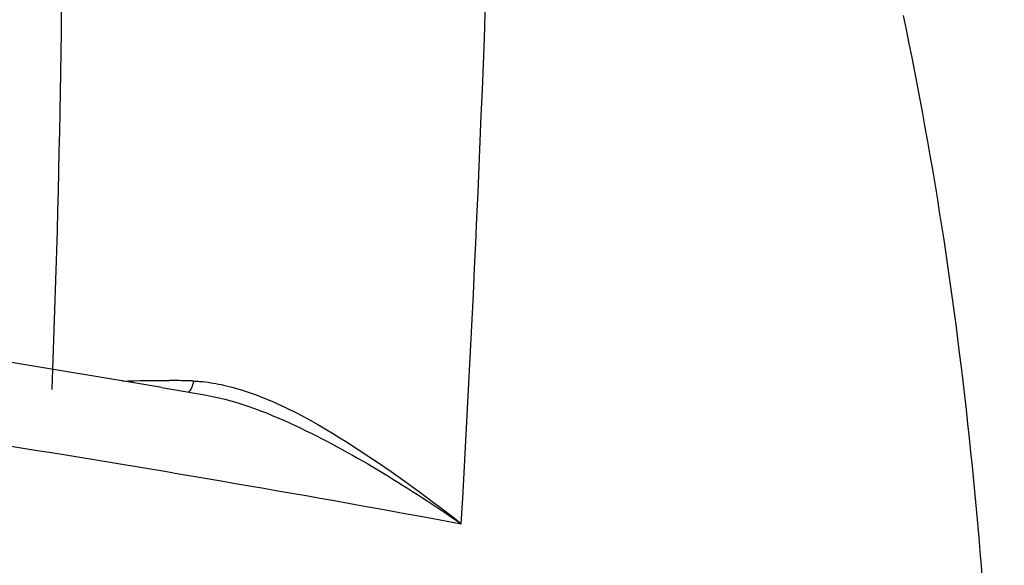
# Model space of a CAD drawing. Header units: millimetres. Extents: x 0 to 297, y 0 to 210.
# Tile 46 of 108: x 167.19 to 174.01, y 162.66 to 166.44. Entities that reach past the tile are written whole.
import ezdxf

# ---------------------------------------------------------------- set-up
doc = ezdxf.new("R2010")
doc.units = ezdxf.units.MM
doc.header["$LTSCALE"] = 16.335
doc.layers.get('0').update_dxf_attribs({"linetype": 'CONTINUOUS'})

msp = doc.modelspace()

# ---------------------------------------------------------------- linework, layer by layer
at = {"color": 9, "linetype": 'Continuous'}
msp.add_line((167.413, 163.8789), (167.4182, 164.0164), dxfattribs=at)
at = {"color": 7, "linetype": 'Continuous'}
for p, q in [((168.174, 163.8908), (168.4821, 163.8377)), ((168.3448, 163.8523), (168.3448, 163.8523))]:
    msp.add_line(p, q, dxfattribs=at)
msp.add_lwpolyline([(168.174, 163.8908), (167.0757, 164.0733), (165.9778, 164.2449), (164.8809, 164.405), (163.7858, 164.553), (162.6933, 164.6884), (161.604, 164.8109), (160.7317, 164.8998)], dxfattribs=at)
at = {"color": 9, "linetype": 'Continuous'}
for centre, radius, start, end in [((-3.6129, 172.8944), 174.1443, 356.725742, 358.589351), ((70.1451, 167.6328), 97.3404, 357.870872, 0.458971), ((168.1307, 155.8171), 8.1239, 88.38241, 89.32827), ((168.1146, 155.1989), 8.7423, 88.17794, 88.39182)]:
    msp.add_arc(centre, radius, start, end, dxfattribs=at)
for points, knots in [([(173.3073, 166.4697), (173.7422, 164.4085), (174.1097, 160.1989), (173.9076, 156.0012), (173.6968, 153.9226)], [0, 0, 0, 0, 0.502075, 1, 1, 1, 1]), ([(161.8296, 164.1951), (162.5436, 164.1186), (165.361, 163.7847), (168.1637, 163.333), (170.2471, 162.9481)], [0, 0, 0, 0, 0.253153, 1, 1, 1, 1]), ([(168.3612, 163.8623), (168.3685, 163.8692), (168.3809, 163.8878), (168.3882, 163.9086), (168.3905, 163.9202)], [0, 0, 0, 0, 0.46142, 1, 1, 1, 1]), ([(168.3905, 163.9202), (168.391, 163.9229), (168.392, 163.9284), (168.3925, 163.934), (168.3926, 163.9368)], [0, 0, 0, 0, 0.500984, 1, 1, 1, 1]), ([(168.3926, 163.9368), (168.4035, 163.9364), (168.4253, 163.9353), (168.4471, 163.9334), (168.458, 163.9323)], [0, 0, 0, 0, 0.497674, 1, 1, 1, 1]), ([(168.6007, 163.9079), (168.9068, 163.8368), (169.4792, 163.5215), (169.9921, 163.1477), (170.2471, 162.9481)], [0, 0, 0, 0, 0.492433, 1, 1, 1, 1])]:
    msp.add_open_spline(points, degree=3, knots=knots, dxfattribs=at)
for points in [[(167.9004, 163.9362), (168.0088, 163.9407), (168.1174, 163.9417), (168.2259, 163.9404)], [(168.458, 163.9323), (168.506, 163.9273), (168.5537, 163.9188), (168.6007, 163.9079)], [(168.4821, 163.8377), (168.7092, 163.7982), (168.927, 163.7092), (169.1349, 163.6098)], [(169.1349, 163.6098), (169.5242, 163.4238), (169.89, 163.1901), (170.2471, 162.9481)]]:
    msp.add_open_spline(points, degree=3, dxfattribs=at)

doc.saveas('drawing.dxf')
